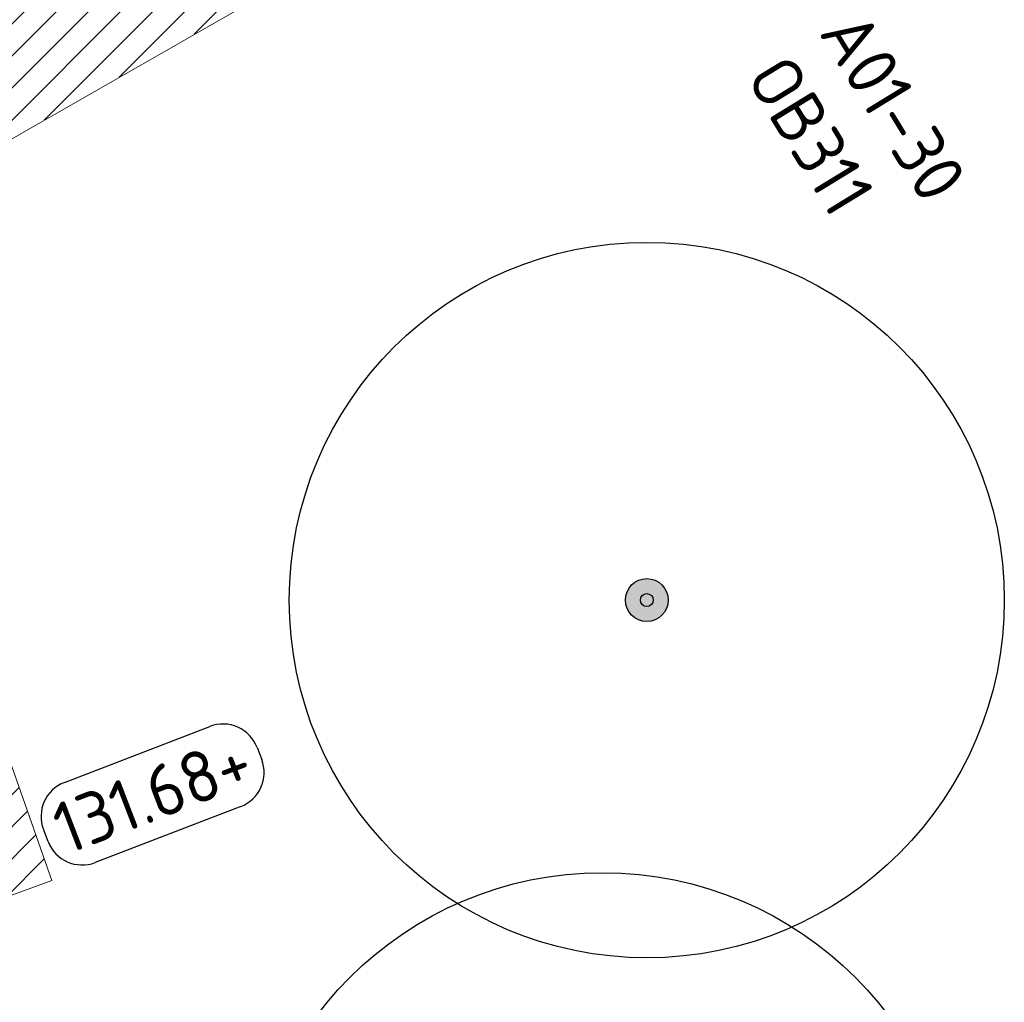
# Model space of a CAD drawing. Header units: metres. Extents: x 191748 to 192615, y 309710 to 310028.
# Tile 59 of 76: x 192196.89 to 192203.77, y 309812.71 to 309819.58. Entities that reach past the tile are written whole.
import ezdxf
from ezdxf.enums import TextEntityAlignment as Align

# ---------------------------------------------------------------- set-up
doc = ezdxf.new("R2010")
doc.units = ezdxf.units.M
for name, color, linetype, lineweight in [('B-WE-GR-BOOM-S', 76, 'Continuous', 25), ('N-WE-VH-HERSTRATEN-A', 252, 'Continuous', 9), ('N-WE-VH-HERSTRATEN-G', 8, 'Continuous', 9), ('N-WE-VW-VERKEERSTEKEN_BORD-T25', 7, 'Continuous', 25), ('X-XX-AL-HOOGTELABEL-S', 7, 'Continuous', 25)]:
    doc.layers.add(name, color=color, linetype=linetype, lineweight=lineweight)
doc.styles.add('NLCS-ISO', font='NLCS-ISO.ttf')

# ---------------------------------------------------------------- blocks, each defined once
blk = doc.blocks.new('SGR-BOOM_01')
h = blk.add_hatch(color=256)
edge = h.paths.add_edge_path()
edge.add_arc((7.366995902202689e-12, -5.115907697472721e-12), 0.15, 0, 360)
for centre, radius in [((0, 0), 2.5), ((7.366995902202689e-12, -5.115907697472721e-12), 0.15), ((7.366995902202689e-12, -5.115907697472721e-12), 0.04499999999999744)]:
    blk.add_circle(centre, radius)
blk = doc.blocks.new('SAL-HOOGTE-WEGPEIL-200-SO')
for p, q in [((-0.5450000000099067, 0.3024999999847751), (0.5450000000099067, 0.3024999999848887)), ((-0.8000000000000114, -0.04250000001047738), (-0.8000000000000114, 0.04250000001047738)), ((0.8000000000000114, 0.04749999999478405), (0.8000000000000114, -0.04250000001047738)), ((0.5449999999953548, -0.297500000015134), (-0.5449999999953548, -0.297500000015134))]:
    blk.add_line(p, q)
for centre, radius, start, end in [((-0.5450000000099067, 0.04749999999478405), 0.2549999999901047, 90.00000000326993, 180.0000000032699), ((0.5450000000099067, 0.04749999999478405), 0.2549999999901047, 359.9999999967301, 89.99999999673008), ((-0.5449999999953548, -0.04250000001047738), 0.2550000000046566, 180, 270), ((0.5449999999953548, -0.04250000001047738), 0.2550000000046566, 270, 0)]:
    blk.add_arc(centre, radius, start, end)
at = {"style": 'NLCS-ISO'}
blk.add_attdef('HOOGTE', text='', height=0.36, dxfattribs=at).set_placement((0, 0.002499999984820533), align=Align.MIDDLE_CENTER)

msp = doc.modelspace()

# ---------------------------------------------------------------- hatches: boundary and pattern name
at = {"layer": 'N-WE-VH-HERSTRATEN-A'}
h = msp.add_hatch(dxfattribs=at)
h.set_pattern_fill('ANSI31', color=256, scale=0.05)
h.set_pattern_definition([(45, (0, 0), (-0.1122532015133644, 0.1122532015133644), [])])
edge = h.paths.add_edge_path()
edge.add_line((192196.172, 309813.2230000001), (192197.111558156, 309813.5655640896))
edge.add_line((192197.111558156, 309813.5655640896), (192196.3751674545, 309815.6560616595))
edge.add_arc((192192.6903889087, 309814.021786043), 4.030936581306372, 23.91827807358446, 60.32225498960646)
edge.add_line((192194.686191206, 309817.5239600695), (192199.6397588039, 309820.3570089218))
edge.add_line((192199.6397588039, 309820.3570089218), (192199.8291811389, 309820.6843277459))
edge.add_line((192199.8291811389, 309820.6843277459), (192200.4324781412, 309821.2641016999))
edge.add_line((192200.4324781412, 309821.2641016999), (192200.9832934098, 309821.7170371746))
edge.add_line((192200.9832934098, 309821.7170371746), (192200.7329877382, 309822.1498732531))
edge.add_arc((191942.4613164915, 310264.2846873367), 512.0424298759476, 299.00367770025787, 300.2912032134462, ccw=False)
edge.add_arc((192194.1598296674, 309810.0314784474), 7.283207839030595, 110.2163559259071, 118.0660649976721, ccw=False)
edge.add_arc((192192.6903889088, 309814.021786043), 3.030936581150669, 24.610255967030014, 110.21635593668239, ccw=False)
edge.add_line((192195.446, 309815.284), (192196.172, 309813.2230000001))

# ---------------------------------------------------------------- linework, layer by layer
at = {"layer": 'N-WE-VH-HERSTRATEN-G'}
msp.add_lwpolyline([(192196.172, 309813.2230000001), (192197.111558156, 309813.5655640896), (192196.3751674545, 309815.6560616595, 0.1601918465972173), (192194.686191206, 309817.5239600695), (192199.6397588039, 309820.3570089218), (192199.8291811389, 309820.6843277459), (192200.4324781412, 309821.2641016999), (192200.9832934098, 309821.7170371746), (192200.7329877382, 309822.1498732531, -0.00561794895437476), (192190.7331580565, 309816.4582224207, -0.03426421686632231), (192191.643, 309816.8659999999, -0.3919264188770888), (192195.446, 309815.284)], format="xyb", close=True, dxfattribs=at)

# ---------------------------------------------------------------- block references
at = {"layer": 'B-WE-GR-BOOM-S'}
for p in [(192201.271, 309815.525), (192200.962, 309811.12)]:
    msp.add_blockref('SGR-BOOM_01', p, dxfattribs=at)
at = {"layer": 'X-XX-AL-HOOGTELABEL-S', "rotation": 21.0067362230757}
msp.add_blockref('SAL-HOOGTE-WEGPEIL-200-SO', (192197.8160789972, 309814.1640834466), dxfattribs=at).add_auto_attribs({'HOOGTE': '131.68+'})

# ---------------------------------------------------------------- next in the draw order: texts
at = {"layer": 'N-WE-VW-VERKEERSTEKEN_BORD-T25', "insert": (192202.7767823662, 309819.6786120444), "char_height": 0.36, "width": 1.461642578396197, "attachment_point": 1, "rotation": 301.4292351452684, "style": 'NLCS-ISO', "bg_fill": 3, "box_fill_scale": 1.5, "bg_fill_color": 256, "bg_fill_transparency": 0}
msp.add_mtext('A01-30\\POB311', dxfattribs=at)

doc.saveas('drawing.dxf')
